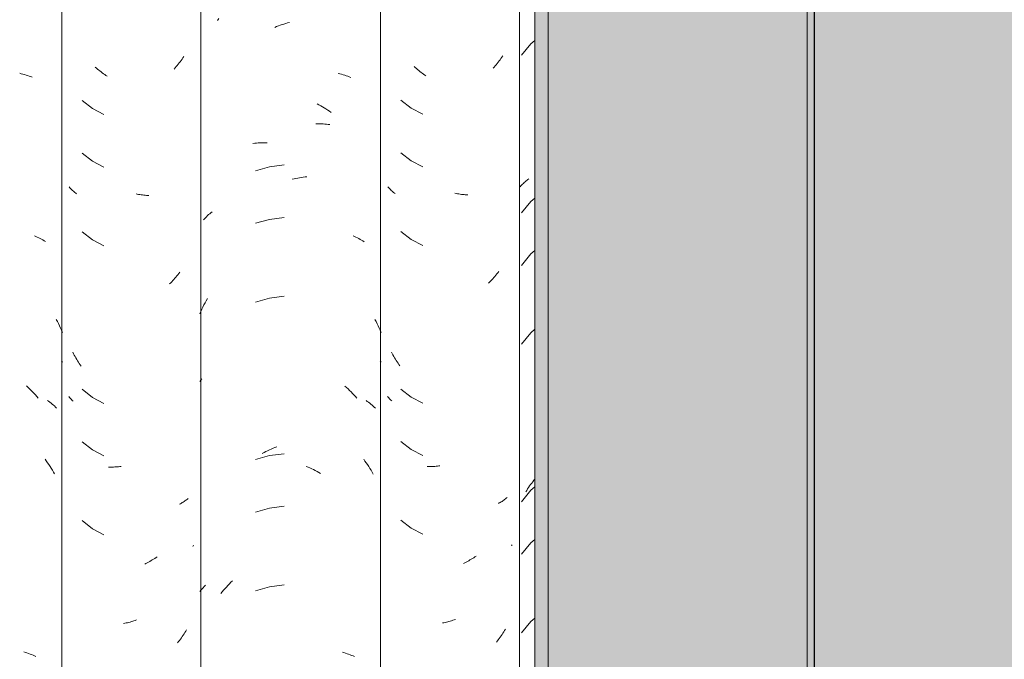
# Model space of a CAD drawing. Header units: metres. Extents: x -27.3 to 21, y -0.3 to 10.3.
# Tile 135 of 237: x 12.416 to 12.981, y 3.011 to 3.378. Entities that reach past the tile are written whole.
import ezdxf

# ---------------------------------------------------------------- set-up
doc = ezdxf.new("R2010")
doc.units = ezdxf.units.M
doc.layers.add('A-DETL', color=7, linetype='Continuous', lineweight=5, true_color=0x00a600)
for name, color, linetype, lineweight in [('A-DETL-GENF', 7, 'Continuous', 5), ('A-GLAZ-CWMG', 7, 'Continuous', 5), ('A-ROOF-OTLN', 7, 'Continuous', 5), ('A-ROOF-PATT', 7, 'Continuous', 5)]:
    doc.layers.add(name, color=color, linetype=linetype, lineweight=lineweight)

# ---------------------------------------------------------------- blocks, each defined once
blk = doc.blocks.new('FP_93-FACHADA 03')
at = {"layer": 'A-GLAZ-CWMG', "color": 9, "true_color": 0xc0c0c0}
for p, q in [((17.62383, 3.34721), (17.62476, 3.34698)), ((17.62476, 3.34698), (17.62568, 3.34674)), ((17.62568, 3.34674), (17.62659, 3.34648)), ((17.62659, 3.34648), (17.6275, 3.34621)), ((17.6275, 3.34621), (17.62839, 3.34591)), ((17.62839, 3.34591), (17.62928, 3.34561)), ((17.62928, 3.34561), (17.63015, 3.34529)), ((17.63015, 3.34529), (17.63101, 3.34495)), ((17.63229, 3.25398), (17.63313, 3.25361)), ((17.63313, 3.25361), (17.63395, 3.25322)), ((17.63395, 3.25322), (17.63476, 3.25282)), ((17.63476, 3.25282), (17.63556, 3.2524)), ((17.63556, 3.2524), (17.63635, 3.25197)), ((17.63635, 3.25197), (17.63712, 3.25152)), ((17.63712, 3.25152), (17.63788, 3.25107)), ((17.63788, 3.25107), (17.63863, 3.25059)), ((17.64482, 3.20597), (17.64547, 3.20474)), ((17.64547, 3.20474), (17.6461, 3.2035)), ((17.6461, 3.2035), (17.64671, 3.20225)), ((17.64671, 3.20225), (17.64731, 3.20099)), ((17.64731, 3.20099), (17.64789, 3.19971)), ((17.64789, 3.19971), (17.64844, 3.19843)), ((17.64784, 3.18213), (17.64815, 3.18176)), ((17.64815, 3.18176), (17.64844, 3.18138)), ((17.62765, 3.16782), (17.62854, 3.16699)), ((17.62854, 3.16699), (17.62942, 3.16614)), ((17.62942, 3.16614), (17.63029, 3.16528)), ((17.63029, 3.16528), (17.63115, 3.1644)), ((17.63115, 3.1644), (17.632, 3.16351)), ((17.632, 3.16351), (17.63284, 3.1626)), ((17.63284, 3.1626), (17.63367, 3.16168)), ((17.63367, 3.16168), (17.63448, 3.16074)), ((17.63973, 3.15943), (17.64044, 3.15893)), ((17.64044, 3.15893), (17.64114, 3.15841)), ((17.64114, 3.15841), (17.64183, 3.15788)), ((17.64183, 3.15788), (17.6425, 3.15734)), ((17.6425, 3.15734), (17.64315, 3.15679)), ((17.64315, 3.15679), (17.64379, 3.15623)), ((17.64379, 3.15623), (17.64442, 3.15565)), ((17.64442, 3.15565), (17.64503, 3.15507)), ((17.63836, 3.12572), (17.6391, 3.1247)), ((17.6391, 3.1247), (17.63983, 3.12367)), ((17.63983, 3.12367), (17.64054, 3.12263)), ((17.64054, 3.12263), (17.64123, 3.12157)), ((17.64123, 3.12157), (17.64192, 3.1205)), ((17.64192, 3.1205), (17.64259, 3.11942)), ((17.64259, 3.11942), (17.64324, 3.11833)), ((17.64324, 3.11833), (17.64388, 3.11723)), ((17.62618, 3.01503), (17.62709, 3.01476)), ((17.62709, 3.01476), (17.62799, 3.01448)), ((17.62799, 3.01448), (17.62888, 3.01418)), ((17.62888, 3.01418), (17.62976, 3.01386)), ((17.62976, 3.01386), (17.63062, 3.01353)), ((17.63062, 3.01353), (17.63148, 3.01319)), ((17.63148, 3.01319), (17.63232, 3.01283)), ((17.63232, 3.01283), (17.63316, 3.01245))]:
    blk.add_line(p, q, dxfattribs=at)
blk = doc.blocks.new('FP_94-FACHADA 03')
at = {"layer": 'A-GLAZ-CWMG', "color": 9, "true_color": 0xc0c0c0}
for p, q in [((17.71545, 3.35311), (17.71489, 3.3524)), ((17.716, 3.35384), (17.71545, 3.35311)), ((17.71654, 3.35457), (17.716, 3.35384)), ((17.71707, 3.35531), (17.71654, 3.35457)), ((17.71759, 3.35606), (17.71707, 3.35531)), ((17.7181, 3.35683), (17.71759, 3.35606)), ((17.66788, 3.35021), (17.66723, 3.3508)), ((17.66854, 3.34964), (17.66788, 3.35021)), ((17.6692, 3.34907), (17.66854, 3.34964)), ((17.66987, 3.34852), (17.6692, 3.34907)), ((17.67055, 3.34798), (17.66987, 3.34852)), ((17.67123, 3.34746), (17.67055, 3.34798)), ((17.67192, 3.34694), (17.67123, 3.34746)), ((17.67262, 3.34644), (17.67192, 3.34694)), ((17.71316, 3.35033), (17.71257, 3.34966)), ((17.71375, 3.35101), (17.71316, 3.35033)), ((17.71433, 3.3517), (17.71375, 3.35101)), ((17.71489, 3.3524), (17.71433, 3.3517)), ((17.67331, 3.34595), (17.67262, 3.34644)), ((17.67402, 3.34548), (17.67331, 3.34595)), ((17.6597, 3.33159), (17.66557, 3.32696)), ((17.66557, 3.32696), (17.67219, 3.32347)), ((17.6597, 3.30144), (17.66557, 3.29681)), ((17.66557, 3.29681), (17.67219, 3.29333)), ((17.65261, 3.28154), (17.65225, 3.28198)), ((17.65299, 3.28112), (17.65261, 3.28154)), ((17.65339, 3.2807), (17.65299, 3.28112)), ((17.65379, 3.28029), (17.65339, 3.2807)), ((17.65421, 3.27988), (17.65379, 3.28029)), ((17.65463, 3.27949), (17.65421, 3.27988)), ((17.65507, 3.2791), (17.65463, 3.27949)), ((17.65552, 3.27872), (17.65507, 3.2791)), ((17.65598, 3.27835), (17.65552, 3.27872)), ((17.65645, 3.27798), (17.65598, 3.27835)), ((17.69137, 3.27786), (17.69062, 3.27802)), ((17.69212, 3.27771), (17.69137, 3.27786)), ((17.69287, 3.27758), (17.69212, 3.27771)), ((17.69361, 3.27746), (17.69287, 3.27758)), ((17.69436, 3.27736), (17.69361, 3.27746)), ((17.6951, 3.27727), (17.69436, 3.27736)), ((17.69584, 3.27719), (17.6951, 3.27727)), ((17.69657, 3.27713), (17.69584, 3.27719)), ((17.69731, 3.27707), (17.69657, 3.27713)), ((17.69804, 3.27704), (17.69731, 3.27707)), ((17.6597, 3.25623), (17.66557, 3.2516)), ((17.66557, 3.2516), (17.67219, 3.24811)), ((17.71236, 3.22885), (17.71175, 3.2282)), ((17.71296, 3.22952), (17.71236, 3.22885)), ((17.71354, 3.2302), (17.71296, 3.22952)), ((17.71412, 3.23088), (17.71354, 3.2302)), ((17.7147, 3.23158), (17.71412, 3.23088)), ((17.71526, 3.23229), (17.7147, 3.23158)), ((17.71581, 3.23301), (17.71526, 3.23229)), ((17.71052, 3.22692), (17.70989, 3.2263)), ((17.71114, 3.22755), (17.71052, 3.22692)), ((17.71175, 3.2282), (17.71114, 3.22755)), ((17.65472, 3.18622), (17.65429, 3.18704)), ((17.65516, 3.1854), (17.65472, 3.18622)), ((17.65561, 3.18459), (17.65516, 3.1854)), ((17.65608, 3.18379), (17.65561, 3.18459)), ((17.65655, 3.183), (17.65608, 3.18379)), ((17.65703, 3.18221), (17.65655, 3.183)), ((17.65753, 3.18144), (17.65703, 3.18221)), ((17.65804, 3.18067), (17.65753, 3.18144)), ((17.65855, 3.17992), (17.65804, 3.18067)), ((17.65908, 3.17917), (17.65855, 3.17992)), ((17.65244, 3.16118), (17.65207, 3.16162)), ((17.65282, 3.16074), (17.65244, 3.16118)), ((17.65322, 3.16031), (17.65282, 3.16074)), ((17.6597, 3.1658), (17.66557, 3.16117)), ((17.66557, 3.16117), (17.67219, 3.15769)), ((17.65363, 3.15988), (17.65322, 3.16031)), ((17.65405, 3.15946), (17.65363, 3.15988)), ((17.65448, 3.15905), (17.65405, 3.15946)), ((17.6597, 3.13566), (17.66557, 3.13103)), ((17.66557, 3.13103), (17.67219, 3.12754)), ((17.67547, 3.12116), (17.67475, 3.12118)), ((17.67618, 3.12116), (17.67547, 3.12116)), ((17.6769, 3.12116), (17.67618, 3.12116)), ((17.67763, 3.12119), (17.6769, 3.12116)), ((17.67836, 3.12122), (17.67763, 3.12119)), ((17.67909, 3.12127), (17.67836, 3.12122)), ((17.67983, 3.12133), (17.67909, 3.12127)), ((17.68056, 3.1214), (17.67983, 3.12133)), ((17.6813, 3.12149), (17.68056, 3.1214)), ((17.68205, 3.12159), (17.6813, 3.12149)), ((17.71611, 3.10013), (17.71557, 3.09984)), ((17.71665, 3.10044), (17.71611, 3.10013)), ((17.71718, 3.10075), (17.71665, 3.10044)), ((17.7177, 3.10107), (17.71718, 3.10075)), ((17.7182, 3.10141), (17.7177, 3.10107)), ((17.7187, 3.10175), (17.7182, 3.10141)), ((17.71919, 3.1021), (17.7187, 3.10175)), ((17.71966, 3.10246), (17.71919, 3.1021)), ((17.72013, 3.10283), (17.71966, 3.10246)), ((17.72058, 3.1032), (17.72013, 3.10283)), ((17.6597, 3.09044), (17.66557, 3.08581)), ((17.66557, 3.08581), (17.67219, 3.08233)), ((17.72345, 3.07591), (17.72316, 3.07559)), ((17.72372, 3.07625), (17.72345, 3.07591)), ((17.69634, 3.06587), (17.6956, 3.06551)), ((17.69707, 3.06625), (17.69634, 3.06587)), ((17.6978, 3.06664), (17.69707, 3.06625)), ((17.69853, 3.06704), (17.6978, 3.06664)), ((17.69926, 3.06745), (17.69853, 3.06704)), ((17.69998, 3.06788), (17.69926, 3.06745)), ((17.70069, 3.06832), (17.69998, 3.06788)), ((17.7014, 3.06878), (17.70069, 3.06832)), ((17.70211, 3.06925), (17.7014, 3.06878)), ((17.70281, 3.06973), (17.70211, 3.06925)), ((17.6842, 3.03153), (17.68345, 3.03139)), ((17.68495, 3.03169), (17.6842, 3.03153)), ((17.6857, 3.03185), (17.68495, 3.03169)), ((17.68645, 3.03203), (17.6857, 3.03185)), ((17.6872, 3.03223), (17.68645, 3.03203)), ((17.68795, 3.03244), (17.6872, 3.03223)), ((17.68871, 3.03266), (17.68795, 3.03244)), ((17.68946, 3.0329), (17.68871, 3.03266)), ((17.69021, 3.03315), (17.68946, 3.0329)), ((17.69096, 3.03341), (17.69021, 3.03315)), ((17.71819, 3.0254), (17.71769, 3.02463)), ((17.71869, 3.02617), (17.71819, 3.0254)), ((17.71918, 3.02695), (17.71869, 3.02617)), ((17.71965, 3.02774), (17.71918, 3.02695)), ((17.715, 3.02096), (17.71443, 3.02026)), ((17.71555, 3.02168), (17.715, 3.02096)), ((17.7161, 3.0224), (17.71555, 3.02168)), ((17.71664, 3.02314), (17.7161, 3.0224)), ((17.71717, 3.02388), (17.71664, 3.02314)), ((17.71769, 3.02463), (17.71717, 3.02388))]:
    blk.add_line(p, q, dxfattribs=at)
blk = doc.blocks.new('FP_95-FACHADA 03')
at = {"layer": 'A-GLAZ-CWMG', "color": 9, "true_color": 0xc0c0c0}
for p, q in [((17.7374, 3.37757), (17.73815, 3.37858)), ((17.77451, 3.37513), (17.77557, 3.37548)), ((17.77557, 3.37548), (17.77662, 3.37581)), ((17.77662, 3.37581), (17.77768, 3.37612)), ((17.77768, 3.37612), (17.77874, 3.37641)), ((17.77031, 3.37356), (17.77136, 3.37398)), ((17.77136, 3.37398), (17.77241, 3.37439)), ((17.77241, 3.37439), (17.77346, 3.37477)), ((17.77346, 3.37477), (17.77451, 3.37513)), ((17.80676, 3.34707), (17.80769, 3.34685)), ((17.80769, 3.34685), (17.80862, 3.34661)), ((17.80862, 3.34661), (17.80953, 3.34635)), ((17.80953, 3.34635), (17.81044, 3.34608)), ((17.81044, 3.34608), (17.81133, 3.3458)), ((17.81133, 3.3458), (17.81222, 3.3455)), ((17.81222, 3.3455), (17.8131, 3.34518)), ((17.8131, 3.34518), (17.81396, 3.34485)), ((17.79463, 3.32964), (17.79565, 3.3291)), ((17.79565, 3.3291), (17.79667, 3.32853)), ((17.79667, 3.32853), (17.79768, 3.32795)), ((17.79768, 3.32795), (17.79868, 3.32735)), ((17.79868, 3.32735), (17.79968, 3.32673)), ((17.79968, 3.32673), (17.80067, 3.3261)), ((17.80067, 3.3261), (17.80166, 3.32544)), ((17.80166, 3.32544), (17.80263, 3.32477)), ((17.79393, 3.31825), (17.79496, 3.31825)), ((17.79496, 3.31825), (17.79598, 3.31824)), ((17.79598, 3.31824), (17.79699, 3.31821)), ((17.79699, 3.31821), (17.798, 3.31816)), ((17.798, 3.31816), (17.799, 3.31809)), ((17.799, 3.31809), (17.8, 3.318)), ((17.8, 3.318), (17.80098, 3.3179)), ((17.80098, 3.3179), (17.80197, 3.31778)), ((17.75776, 3.30696), (17.75875, 3.30707)), ((17.75875, 3.30707), (17.75975, 3.30715)), ((17.75975, 3.30715), (17.76075, 3.30722)), ((17.76075, 3.30722), (17.76175, 3.30728)), ((17.76175, 3.30728), (17.76277, 3.30731)), ((17.76277, 3.30731), (17.76378, 3.30733)), ((17.76378, 3.30733), (17.76481, 3.30732)), ((17.76481, 3.30732), (17.76584, 3.3073)), ((17.76729, 3.29352), (17.75915, 3.29122)), ((17.77567, 3.29464), (17.76729, 3.29352)), ((17.78034, 3.28638), (17.78139, 3.28663)), ((17.78139, 3.28663), (17.78245, 3.28685)), ((17.78245, 3.28685), (17.78351, 3.28706)), ((17.78351, 3.28706), (17.78456, 3.28725)), ((17.78456, 3.28725), (17.78562, 3.28742)), ((17.78562, 3.28742), (17.78667, 3.28757)), ((17.78667, 3.28757), (17.78772, 3.2877)), ((17.78772, 3.2877), (17.78876, 3.28781)), ((17.7293, 3.2631), (17.72987, 3.26371)), ((17.72987, 3.26371), (17.73046, 3.26431)), ((17.73046, 3.26431), (17.73107, 3.2649)), ((17.73107, 3.2649), (17.73169, 3.26548)), ((17.73169, 3.26548), (17.73232, 3.26605)), ((17.73232, 3.26605), (17.73297, 3.26661)), ((17.73297, 3.26661), (17.73363, 3.26715)), ((17.73363, 3.26715), (17.73431, 3.26768)), ((17.76729, 3.26337), (17.75915, 3.26108)), ((17.77567, 3.2645), (17.76729, 3.26337)), ((17.81525, 3.25389), (17.81609, 3.25352)), ((17.81609, 3.25352), (17.81691, 3.25313)), ((17.81691, 3.25313), (17.81773, 3.25273)), ((17.81773, 3.25273), (17.81853, 3.25232)), ((17.81853, 3.25232), (17.81932, 3.25189)), ((17.81932, 3.25189), (17.82009, 3.25145)), ((17.82009, 3.25145), (17.82086, 3.25099)), ((17.82086, 3.25099), (17.82161, 3.25052)), ((17.73092, 3.21664), (17.73158, 3.21784)), ((17.76729, 3.21816), (17.75915, 3.21587)), ((17.77567, 3.21928), (17.76729, 3.21816)), ((17.72789, 3.21047), (17.72846, 3.21172)), ((17.72846, 3.21172), (17.72905, 3.21297)), ((17.72905, 3.21297), (17.72965, 3.21421)), ((17.72965, 3.21421), (17.73028, 3.21543)), ((17.73028, 3.21543), (17.73092, 3.21664)), ((17.72734, 3.2092), (17.72789, 3.21047)), ((17.82782, 3.20591), (17.82847, 3.2047)), ((17.82847, 3.2047), (17.8291, 3.20347)), ((17.8291, 3.20347), (17.82971, 3.20223)), ((17.82971, 3.20223), (17.83031, 3.20098)), ((17.83031, 3.20098), (17.83088, 3.19972)), ((17.83088, 3.19972), (17.83144, 3.19844)), ((17.83086, 3.18209), (17.83144, 3.18137)), ((17.72789, 3.17105), (17.72847, 3.17173)), ((17.72734, 3.17035), (17.72789, 3.17105)), ((17.81059, 3.1677), (17.81148, 3.16688)), ((17.81148, 3.16688), (17.81237, 3.16603)), ((17.81237, 3.16603), (17.81324, 3.16517)), ((17.81324, 3.16517), (17.8141, 3.1643)), ((17.8141, 3.1643), (17.81496, 3.16341)), ((17.81496, 3.16341), (17.8158, 3.16251)), ((17.8158, 3.16251), (17.81663, 3.16159)), ((17.81663, 3.16159), (17.81745, 3.16066)), ((17.82271, 3.15936), (17.82343, 3.15886)), ((17.82343, 3.15886), (17.82413, 3.15834)), ((17.82413, 3.15834), (17.82482, 3.15782)), ((17.82482, 3.15782), (17.82549, 3.15728)), ((17.82549, 3.15728), (17.82615, 3.15673)), ((17.82615, 3.15673), (17.82679, 3.15617)), ((17.82679, 3.15617), (17.82742, 3.1556)), ((17.82742, 3.1556), (17.82804, 3.15501)), ((17.7693, 3.132), (17.77035, 3.13244)), ((17.77035, 3.13244), (17.7714, 3.13286)), ((17.76729, 3.12773), (17.75915, 3.12544)), ((17.76312, 3.12898), (17.76414, 3.12953)), ((17.76414, 3.12953), (17.76516, 3.13006)), ((17.76516, 3.13006), (17.76619, 3.13057)), ((17.76619, 3.13057), (17.76723, 3.13107)), ((17.76723, 3.13107), (17.76826, 3.13154)), ((17.77567, 3.12886), (17.76729, 3.12773)), ((17.76826, 3.13154), (17.7693, 3.132)), ((17.78839, 3.12155), (17.78944, 3.12112)), ((17.78944, 3.12112), (17.79048, 3.12066)), ((17.82134, 3.12565), (17.82208, 3.12463)), ((17.82208, 3.12463), (17.82281, 3.1236)), ((17.82281, 3.1236), (17.82352, 3.12256)), ((17.82352, 3.12256), (17.82422, 3.12151)), ((17.82422, 3.12151), (17.82491, 3.12044)), ((17.79048, 3.12066), (17.79151, 3.12019)), ((17.79151, 3.12019), (17.79255, 3.1197)), ((17.79255, 3.1197), (17.79358, 3.11919)), ((17.79358, 3.11919), (17.7946, 3.11866)), ((17.7946, 3.11866), (17.79562, 3.11811)), ((17.79562, 3.11811), (17.79664, 3.11755)), ((17.82491, 3.12044), (17.82558, 3.11936)), ((17.82558, 3.11936), (17.82624, 3.11827)), ((17.82624, 3.11827), (17.82688, 3.11717)), ((17.77567, 3.09871), (17.76729, 3.09759)), ((17.76729, 3.09759), (17.75915, 3.0953)), ((17.72978, 3.05262), (17.73044, 3.0533)), ((17.74256, 3.05233), (17.7434, 3.05324)), ((17.7434, 3.05324), (17.74424, 3.05414)), ((17.74424, 3.05414), (17.7451, 3.05502)), ((17.7451, 3.05502), (17.74597, 3.05589)), ((17.77567, 3.0535), (17.76729, 3.05237)), ((17.72734, 3.04978), (17.72792, 3.05051)), ((17.72792, 3.05051), (17.72852, 3.05122)), ((17.72852, 3.05122), (17.72914, 3.05193)), ((17.72914, 3.05193), (17.72978, 3.05262)), ((17.73935, 3.04853), (17.74013, 3.0495)), ((17.74013, 3.0495), (17.74093, 3.05046)), ((17.74093, 3.05046), (17.74174, 3.0514)), ((17.74174, 3.0514), (17.74256, 3.05233)), ((17.76729, 3.05237), (17.75915, 3.05008)), ((17.80912, 3.0149), (17.81003, 3.01464)), ((17.81003, 3.01464), (17.81093, 3.01436)), ((17.81093, 3.01436), (17.81182, 3.01406)), ((17.81182, 3.01406), (17.8127, 3.01375)), ((17.8127, 3.01375), (17.81357, 3.01343)), ((17.81357, 3.01343), (17.81443, 3.01309)), ((17.81443, 3.01309), (17.81528, 3.01273)), ((17.81528, 3.01273), (17.81612, 3.01236))]:
    blk.add_line(p, q, dxfattribs=at)
blk = doc.blocks.new('FP_96-FACHADA 03')
at = {"layer": 'A-GLAZ-CWMG', "color": 9, "true_color": 0xc0c0c0}
for p, q in [((17.89799, 3.35282), (17.89743, 3.35212)), ((17.89855, 3.35354), (17.89799, 3.35282)), ((17.8991, 3.35426), (17.89855, 3.35354)), ((17.89964, 3.355), (17.8991, 3.35426)), ((17.90017, 3.35574), (17.89964, 3.355)), ((17.90069, 3.35649), (17.90017, 3.35574)), ((17.9012, 3.35726), (17.90069, 3.35649)), ((17.85096, 3.35043), (17.8503, 3.35101)), ((17.85162, 3.34986), (17.85096, 3.35043)), ((17.85228, 3.3493), (17.85162, 3.34986)), ((17.85296, 3.34875), (17.85228, 3.3493)), ((17.85364, 3.34822), (17.85296, 3.34875)), ((17.85432, 3.3477), (17.85364, 3.34822)), ((17.85501, 3.34719), (17.85432, 3.3477)), ((17.85571, 3.34669), (17.85501, 3.34719)), ((17.89627, 3.35075), (17.89567, 3.35007)), ((17.89685, 3.35143), (17.89627, 3.35075)), ((17.89743, 3.35212), (17.89685, 3.35143)), ((17.85641, 3.34621), (17.85571, 3.34669)), ((17.85711, 3.34573), (17.85641, 3.34621)), ((17.84273, 3.33175), (17.84863, 3.32716)), ((17.84863, 3.32716), (17.85528, 3.32372)), ((17.84273, 3.30161), (17.84863, 3.29702)), ((17.84863, 3.29702), (17.85528, 3.29357)), ((17.83556, 3.28165), (17.83519, 3.28208)), ((17.83595, 3.28123), (17.83556, 3.28165)), ((17.83634, 3.28081), (17.83595, 3.28123)), ((17.83675, 3.2804), (17.83634, 3.28081)), ((17.83718, 3.28), (17.83675, 3.2804)), ((17.83761, 3.27961), (17.83718, 3.28)), ((17.83805, 3.27923), (17.83761, 3.27961)), ((17.83851, 3.27885), (17.83805, 3.27923)), ((17.83897, 3.27848), (17.83851, 3.27885)), ((17.83945, 3.27812), (17.83897, 3.27848)), ((17.87449, 3.2782), (17.87374, 3.27836)), ((17.87524, 3.27806), (17.87449, 3.2782)), ((17.87599, 3.27793), (17.87524, 3.27806)), ((17.87673, 3.27782), (17.87599, 3.27793)), ((17.87747, 3.27772), (17.87673, 3.27782)), ((17.87822, 3.27763), (17.87747, 3.27772)), ((17.87895, 3.27755), (17.87822, 3.27763)), ((17.87969, 3.27749), (17.87895, 3.27755)), ((17.88042, 3.27744), (17.87969, 3.27749)), ((17.88115, 3.27741), (17.88042, 3.27744)), ((17.84273, 3.25639), (17.84863, 3.2518)), ((17.84863, 3.2518), (17.85528, 3.24836)), ((17.89486, 3.22861), (17.89424, 3.22797)), ((17.89546, 3.22927), (17.89486, 3.22861)), ((17.89606, 3.22994), (17.89546, 3.22927)), ((17.89665, 3.23062), (17.89606, 3.22994)), ((17.89723, 3.23131), (17.89665, 3.23062)), ((17.8978, 3.23201), (17.89723, 3.23131)), ((17.89836, 3.23272), (17.8978, 3.23201)), ((17.89891, 3.23344), (17.89836, 3.23272)), ((17.89362, 3.22733), (17.893, 3.22671)), ((17.89424, 3.22797), (17.89362, 3.22733)), ((17.8377, 3.18634), (17.83726, 3.18716)), ((17.83814, 3.18553), (17.8377, 3.18634)), ((17.8386, 3.18472), (17.83814, 3.18553)), ((17.83907, 3.18393), (17.8386, 3.18472)), ((17.83955, 3.18314), (17.83907, 3.18393)), ((17.84004, 3.18236), (17.83955, 3.18314)), ((17.84054, 3.18159), (17.84004, 3.18236)), ((17.84105, 3.18082), (17.84054, 3.18159)), ((17.84157, 3.18007), (17.84105, 3.18082)), ((17.8421, 3.17933), (17.84157, 3.18007)), ((17.83541, 3.16125), (17.83504, 3.16169)), ((17.83579, 3.16082), (17.83541, 3.16125)), ((17.83619, 3.1604), (17.83579, 3.16082)), ((17.8366, 3.15998), (17.83619, 3.1604)), ((17.84273, 3.16596), (17.84863, 3.16138)), ((17.84863, 3.16138), (17.85528, 3.15793)), ((17.83702, 3.15958), (17.8366, 3.15998)), ((17.83746, 3.15918), (17.83702, 3.15958)), ((17.84273, 3.13582), (17.84863, 3.13123)), ((17.84863, 3.13123), (17.85528, 3.12779)), ((17.85856, 3.12143), (17.85785, 3.12144)), ((17.85928, 3.12143), (17.85856, 3.12143)), ((17.86001, 3.12144), (17.85928, 3.12143)), ((17.86073, 3.12146), (17.86001, 3.12144)), ((17.86146, 3.1215), (17.86073, 3.12146)), ((17.8622, 3.12155), (17.86146, 3.1215)), ((17.86293, 3.12162), (17.8622, 3.12155)), ((17.86367, 3.1217), (17.86293, 3.12162)), ((17.86441, 3.12179), (17.86367, 3.1217)), ((17.86516, 3.12189), (17.86441, 3.12179)), ((17.89921, 3.10056), (17.89866, 3.10026)), ((17.89975, 3.10086), (17.89921, 3.10056)), ((17.90028, 3.10118), (17.89975, 3.10086)), ((17.90079, 3.1015), (17.90028, 3.10118)), ((17.9013, 3.10184), (17.90079, 3.1015)), ((17.9018, 3.10218), (17.9013, 3.10184)), ((17.90228, 3.10253), (17.9018, 3.10218)), ((17.90276, 3.10289), (17.90228, 3.10253)), ((17.90322, 3.10326), (17.90276, 3.10289)), ((17.90368, 3.10364), (17.90322, 3.10326)), ((17.84273, 3.09061), (17.84863, 3.08602)), ((17.84863, 3.08602), (17.85528, 3.08257)), ((17.90646, 3.07626), (17.90626, 3.07602)), ((17.90666, 3.0765), (17.90646, 3.07626)), ((17.88592, 3.07012), (17.88522, 3.06963)), ((17.87946, 3.06624), (17.87872, 3.06587)), ((17.88019, 3.06662), (17.87946, 3.06624)), ((17.88092, 3.06701), (17.88019, 3.06662)), ((17.88165, 3.06741), (17.88092, 3.06701)), ((17.88237, 3.06783), (17.88165, 3.06741)), ((17.88309, 3.06826), (17.88237, 3.06783)), ((17.88381, 3.06871), (17.88309, 3.06826)), ((17.88452, 3.06916), (17.88381, 3.06871)), ((17.88522, 3.06963), (17.88452, 3.06916)), ((17.86732, 3.03184), (17.86657, 3.0317)), ((17.86806, 3.032), (17.86732, 3.03184)), ((17.86882, 3.03217), (17.86806, 3.032)), ((17.86957, 3.03236), (17.86882, 3.03217)), ((17.87032, 3.03256), (17.86957, 3.03236)), ((17.87107, 3.03277), (17.87032, 3.03256)), ((17.87182, 3.033), (17.87107, 3.03277)), ((17.87257, 3.03324), (17.87182, 3.033)), ((17.87332, 3.03349), (17.87257, 3.03324)), ((17.87407, 3.03376), (17.87332, 3.03349)), ((17.90078, 3.02506), (17.90027, 3.02431)), ((17.90129, 3.02583), (17.90078, 3.02506)), ((17.90179, 3.0266), (17.90129, 3.02583)), ((17.90227, 3.02738), (17.90179, 3.0266)), ((17.90275, 3.02817), (17.90227, 3.02738)), ((17.8981, 3.02139), (17.89753, 3.02068)), ((17.89865, 3.0221), (17.8981, 3.02139)), ((17.8992, 3.02283), (17.89865, 3.0221)), ((17.89974, 3.02356), (17.8992, 3.02283)), ((17.90027, 3.02431), (17.89974, 3.02356))]:
    blk.add_line(p, q, dxfattribs=at)
blk = doc.blocks.new('FP_97-FACHADA 03')
at = {"layer": 'A-GLAZ-CWMG', "color": 9, "true_color": 0xc0c0c0}
for p, q in [((17.91726, 3.36407), (17.91198, 3.35751)), ((17.91956, 3.36602), (17.91726, 3.36407)), ((17.91355, 3.2845), (17.91406, 3.28495)), ((17.91406, 3.28495), (17.91459, 3.28539)), ((17.91459, 3.28539), (17.91513, 3.28583)), ((17.91513, 3.28583), (17.91568, 3.28625)), ((17.91568, 3.28625), (17.91624, 3.28667)), ((17.91118, 3.28209), (17.91163, 3.28259)), ((17.91163, 3.28259), (17.91209, 3.28308)), ((17.91209, 3.28308), (17.91256, 3.28356)), ((17.91256, 3.28356), (17.91305, 3.28403)), ((17.91305, 3.28403), (17.91355, 3.2845)), ((17.91726, 3.27364), (17.91198, 3.26708)), ((17.91956, 3.2756), (17.91726, 3.27364)), ((17.91955, 3.24545), (17.91726, 3.2435)), ((17.91726, 3.2435), (17.91198, 3.23694)), ((17.91956, 3.20024), (17.91726, 3.19828)), ((17.91726, 3.19828), (17.91198, 3.19172)), ((17.9155, 3.10865), (17.91606, 3.10949)), ((17.91606, 3.10949), (17.91663, 3.11033)), ((17.91663, 3.11033), (17.91721, 3.11116)), ((17.91721, 3.11116), (17.91781, 3.11197)), ((17.91956, 3.10981), (17.91726, 3.10785)), ((17.91781, 3.11197), (17.91841, 3.11278)), ((17.91841, 3.11278), (17.91903, 3.11357)), ((17.91903, 3.11357), (17.91956, 3.11423)), ((17.91726, 3.10785), (17.91198, 3.10129)), ((17.91442, 3.10692), (17.91496, 3.10779)), ((17.91496, 3.10779), (17.9155, 3.10865)), ((17.91726, 3.07771), (17.91198, 3.07115)), ((17.91956, 3.07967), (17.91726, 3.07771)), ((17.91726, 3.0325), (17.91198, 3.02594)), ((17.91956, 3.03445), (17.91726, 3.0325))]:
    blk.add_line(p, q, dxfattribs=at)
blk = doc.blocks.new('Rectangular Mullion - Telha Fibrocimento - Ondulada-V85-FACHADA 03')
at = {"layer": 'A-GLAZ-CWMG'}
for p, q in [((17.64793, 2.77941), (17.64793, 4.13466)), ((17.72785, 2.77928), (17.72785, 4.13453)), ((17.83093, 2.77941), (17.83093, 4.13466)), ((17.91077, 2.77941), (17.91077, 4.13466))]:
    blk.add_line(p, q, dxfattribs=at)
for name in ['FP_93-FACHADA 03', 'FP_95-FACHADA 03', 'FP_97-FACHADA 03', 'FP_94-FACHADA 03', 'FP_96-FACHADA 03']:
    blk.add_blockref(name, (0, 0), dxfattribs=at)

msp = doc.modelspace()

# ---------------------------------------------------------------- hatches: boundary and pattern name
at = {"layer": 'A-DETL-GENF', "true_color": 0xdbcc9e}
h = msp.add_hatch(color=9, dxfattribs=at)
h.paths.add_polyline_path([(13.083, -0.15), (13.20222, -0.15), (13.20222, 3.65), (12.87222, 3.65), (12.87222, -0.15), (13.05722, -0.15)])
h.paths.add_polyline_path([(13.03089, 3.67), (13.20222, 3.67), (13.20222, 4.25), (12.87222, 4.25), (12.87222, 3.67), (13.02722, 3.67)])
at = {"layer": 'A-ROOF-PATT', "true_color": 0x919191}
h = msp.add_hatch(color=252, dxfattribs=at)
h.paths.add_polyline_path([(12.86822, 2.92109), (12.87222, 2.92513), (12.87222, 3.65), (12.86959, 3.625), (12.86822, 3.625), (12.86822, 2.98442)])
h.paths.add_polyline_path([(12.86822, 3.67), (12.87222, 3.67), (12.87222, 4.22788), (12.86822, 4.22371), (12.86822, 3.78319)])
for points in [[(12.71174, 2.86397), (12.71939, 2.87171), (12.71939, 4.17416), (12.71739, 4.17214), (12.71705, 4.14981), (12.71502, 4.14817), (12.71174, 4.14817), (12.71174, 2.8959)], [(12.83648, 2.87171), (12.86822, 2.87171), (12.86822, 3.625), (12.85222, 3.625), (12.85222, 3.67), (12.86822, 3.67), (12.86822, 4.17416), (12.71939, 4.17416), (12.71939, 2.87171)]]:
    msp.add_hatch(color=252, dxfattribs=at).paths.add_polyline_path(points)

# ---------------------------------------------------------------- linework, layer by layer
at = {"layer": 'A-DETL', "color": 7, "lineweight": 25}
msp.add_line((12.87222, 3.65), (12.87222, 2.77), dxfattribs=at)
at = {"layer": 'A-DETL', "color": 7, "lineweight": 15}
msp.add_line((12.87222, 3.65), (12.87222, 2.78647), dxfattribs=at)
at = {"layer": 'A-ROOF-OTLN'}
for p, q in [((12.71939, 4.17446), (12.71939, 2.87171)), ((12.71174, 4.14817), (12.71174, 2.86397)), ((12.86822, 3.625), (12.86822, 2.87171))]:
    msp.add_line(p, q, dxfattribs=at)

# ---------------------------------------------------------------- block references
at = {"layer": 'A-GLAZ-CWMG'}
msp.add_blockref('Rectangular Mullion - Telha Fibrocimento - Ondulada-V85-FACHADA 03', (-5.20782, 0), dxfattribs=at)

doc.saveas('drawing.dxf')
